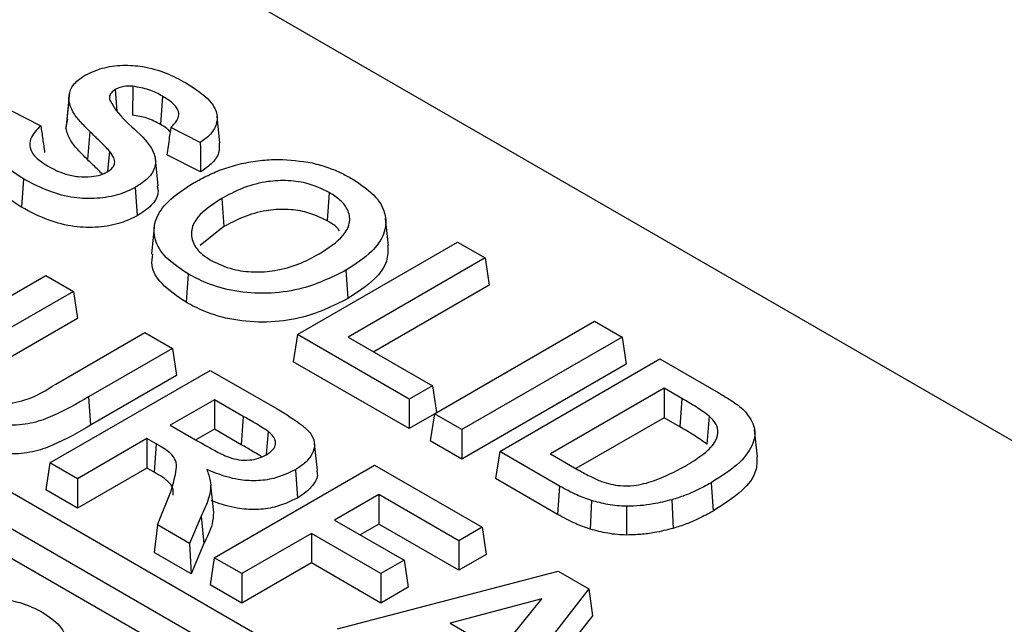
# Model space of a CAD drawing. Header units: inches. Extents: x 0.3 to 33.8, y 0.2 to 21.7.
# Tile 188 of 192: x 30.8162 to 30.8755, y 18.5569 to 18.5934. Entities that reach past the tile are written whole.
import ezdxf

# ---------------------------------------------------------------- set-up
doc = ezdxf.new("R2010")
doc.units = ezdxf.units.IN
doc.header["$MEASUREMENT"] = 0

msp = doc.modelspace()

# ---------------------------------------------------------------- linework, layer by layer
at = {"color": 7, "linetype": 'Continuous', "lineweight": 25}
for p, q in [((30.921955, 18.541453), (30.709823, 18.663915)), ((30.819216, 18.588987), (30.819044, 18.587372)), ((30.821965, 18.58915), (30.822059, 18.587851)), ((30.823028, 18.589346), (30.823001, 18.587613)), ((30.819168, 18.588441), (30.818993, 18.586801)), ((30.824812, 18.588748), (30.824688, 18.587044)), ((30.815706, 18.587869), (30.817479, 18.586973)), ((30.818993, 18.586801), (30.81911, 18.587367)), ((30.828265, 18.585922), (30.828091, 18.58755)), ((30.820434, 18.586619), (30.820284, 18.584934)), ((30.827086, 18.585961), (30.825302, 18.586861)), ((30.821618, 18.585434), (30.821502, 18.584205)), ((30.824552, 18.583347), (30.824378, 18.584972)), ((30.827102, 18.584185), (30.825071, 18.585211)), ((30.816434, 18.583767), (30.81631, 18.582063)), ((30.823161, 18.583247), (30.823284, 18.581542)), ((30.83485, 18.582953), (30.834727, 18.581249)), ((30.82838, 18.582596), (30.828504, 18.580892)), ((30.838421, 18.579763), (30.838246, 18.58139)), ((30.824314, 18.580863), (30.82414, 18.579237)), ((30.828504, 18.580892), (30.827076, 18.579753)), ((30.832934, 18.574388), (30.842586, 18.57996)), ((30.842586, 18.57996), (30.844242, 18.579004)), ((30.844242, 18.579004), (30.835992, 18.574242)), ((30.844242, 18.579004), (30.844489, 18.577371)), ((30.835848, 18.578262), (30.835972, 18.576557)), ((30.812648, 18.574987), (30.817782, 18.577951)), ((30.817782, 18.577951), (30.819439, 18.576995)), ((30.826351, 18.578042), (30.826227, 18.576337)), ((30.819439, 18.576995), (30.81419, 18.573965)), ((30.819439, 18.576995), (30.819686, 18.575362)), ((30.844489, 18.577371), (30.83753, 18.573354)), ((30.864781, 18.536532), (30.796192, 18.576128)), ((30.819686, 18.575362), (30.814314, 18.57226)), ((30.794318, 18.575046), (30.862907, 18.53545)), ((30.841183, 18.569626), (30.850835, 18.575198)), ((30.850835, 18.575198), (30.852491, 18.574242)), ((30.818384, 18.571411), (30.823748, 18.574507)), ((30.823748, 18.574507), (30.825404, 18.573551)), ((30.832934, 18.574388), (30.832686, 18.572755)), ((30.839666, 18.570502), (30.832934, 18.574388)), ((30.835992, 18.574242), (30.841069, 18.571311)), ((30.852491, 18.574242), (30.842839, 18.56867)), ((30.852491, 18.574242), (30.852739, 18.572609)), ((30.825404, 18.573551), (30.82035, 18.570633)), ((30.825404, 18.573551), (30.825651, 18.571918)), ((30.794194, 18.573342), (30.862783, 18.533746)), ((30.845118, 18.567355), (30.85477, 18.572927)), ((30.85477, 18.572927), (30.858277, 18.570902)), ((30.839666, 18.568726), (30.832686, 18.572755)), ((30.852739, 18.572609), (30.842839, 18.566894)), ((30.81803, 18.566664), (30.827682, 18.572236)), ((30.825651, 18.571918), (30.820473, 18.568929)), ((30.827682, 18.572236), (30.831712, 18.569909)), ((30.841069, 18.571311), (30.839666, 18.570502)), ((30.841069, 18.571311), (30.841313, 18.569701)), ((30.855023, 18.571161), (30.848176, 18.567208)), ((30.856089, 18.570546), (30.855023, 18.571161)), ((30.855023, 18.571161), (30.855023, 18.569385)), ((30.82035, 18.570633), (30.820473, 18.568929)), ((30.827936, 18.57047), (30.825277, 18.568935)), ((30.829677, 18.569465), (30.827936, 18.57047)), ((30.827936, 18.57047), (30.827936, 18.568694)), ((30.839666, 18.570502), (30.839666, 18.568726)), ((30.856089, 18.570546), (30.855965, 18.568841)), ((30.829677, 18.569465), (30.829554, 18.56776)), ((30.841179, 18.569599), (30.839666, 18.568726)), ((30.841183, 18.569626), (30.840936, 18.567993)), ((30.842839, 18.56867), (30.841183, 18.569626)), ((30.855023, 18.569385), (30.849714, 18.56632)), ((30.855965, 18.568841), (30.855023, 18.569385)), ((30.857738, 18.569481), (30.857591, 18.567793)), ((30.825277, 18.568935), (30.826934, 18.567979)), ((30.827936, 18.568694), (30.826815, 18.568047)), ((30.829554, 18.56776), (30.827936, 18.568694)), ((30.823874, 18.568126), (30.819686, 18.565708)), ((30.824425, 18.567808), (30.823874, 18.568126)), ((30.823874, 18.568126), (30.823874, 18.56635)), ((30.831176, 18.568561), (30.831061, 18.567182)), ((30.842839, 18.56867), (30.842839, 18.566894)), ((30.860647, 18.567034), (30.860473, 18.568662)), ((30.824425, 18.567808), (30.824301, 18.566104)), ((30.834136, 18.5662), (30.833961, 18.567828)), ((30.842839, 18.566894), (30.840936, 18.567993)), ((30.845118, 18.567355), (30.84487, 18.565722)), ((30.848731, 18.565269), (30.845118, 18.567355)), ((30.848176, 18.567208), (30.849867, 18.566232)), ((30.81803, 18.566664), (30.817782, 18.565031)), ((30.819686, 18.565708), (30.81803, 18.566664)), ((30.823874, 18.56635), (30.819686, 18.563932)), ((30.824301, 18.566104), (30.823874, 18.56635)), ((30.827929, 18.560949), (30.837581, 18.566521)), ((30.837581, 18.566521), (30.844061, 18.562781)), ((30.832812, 18.566251), (30.832935, 18.564547)), ((30.819686, 18.565708), (30.819686, 18.563932)), ((30.827892, 18.563681), (30.827717, 18.565312)), ((30.848608, 18.563564), (30.84487, 18.565722)), ((30.848731, 18.565269), (30.848608, 18.563564)), ((30.85785, 18.565466), (30.857974, 18.563762)), ((30.819686, 18.563932), (30.817782, 18.565031)), ((30.824507, 18.562925), (30.825325, 18.564983)), ((30.837835, 18.564755), (30.835176, 18.56322)), ((30.842658, 18.561971), (30.837835, 18.564755)), ((30.837835, 18.564755), (30.837835, 18.562979)), ((30.850656, 18.564393), (30.850577, 18.56267)), ((30.852766, 18.564053), (30.852763, 18.562319)), ((30.855488, 18.564443), (30.855567, 18.56272)), ((30.82713, 18.563458), (30.826443, 18.561807)), ((30.82713, 18.563458), (30.827299, 18.561799)), ((30.824507, 18.562925), (30.824315, 18.56126)), ((30.826443, 18.561807), (30.824507, 18.562925)), ((30.835176, 18.56322), (30.839365, 18.560803)), ((30.837835, 18.562979), (30.836715, 18.562332)), ((30.842658, 18.560195), (30.837835, 18.562979)), ((30.844061, 18.562781), (30.842658, 18.561971)), ((30.844061, 18.562781), (30.844308, 18.561148)), ((30.833774, 18.562411), (30.829586, 18.559993)), ((30.837962, 18.559993), (30.833774, 18.562411)), ((30.833774, 18.562411), (30.833774, 18.560635)), ((30.826443, 18.561807), (30.82654, 18.559975)), ((30.827299, 18.561799), (30.82654, 18.559975)), ((30.842658, 18.561971), (30.842658, 18.560195)), ((30.82654, 18.559975), (30.824315, 18.56126)), ((30.844308, 18.561148), (30.842658, 18.560195)), ((30.827929, 18.560949), (30.827682, 18.559316)), ((30.829586, 18.559993), (30.827929, 18.560949)), ((30.833774, 18.560635), (30.829586, 18.558217)), ((30.837962, 18.558217), (30.833774, 18.560635)), ((30.839365, 18.560803), (30.837962, 18.559993)), ((30.839365, 18.560803), (30.839612, 18.55917)), ((30.829586, 18.559993), (30.829586, 18.558217)), ((30.835346, 18.556668), (30.848642, 18.560136)), ((30.837962, 18.559993), (30.837962, 18.558217)), ((30.848642, 18.560136), (30.850492, 18.559068)), ((30.829586, 18.558217), (30.827682, 18.559316)), ((30.839612, 18.55917), (30.837962, 18.558217)), ((30.850492, 18.559068), (30.844506, 18.55138)), ((30.850492, 18.559068), (30.850701, 18.557457)), ((30.847651, 18.558483), (30.842141, 18.557002)), ((30.845091, 18.555299), (30.847651, 18.558483)), ((30.850701, 18.557457), (30.844562, 18.549572)), ((30.842141, 18.557002), (30.845091, 18.555299))]:
    msp.add_line(p, q, dxfattribs=at)
for points, knots in [([(30.820175, 18.590029), (30.820494, 18.590177), (30.821148, 18.590482), (30.822391, 18.590653), (30.823755, 18.590553), (30.82506, 18.590172), (30.82582, 18.589768), (30.826191, 18.589571)], [0, 0, 0, 0, 0.179157, 0.367959, 0.544847, 0.777805, 1, 1, 1, 1]), ([(30.819168, 18.588441), (30.819174, 18.588676), (30.819186, 18.589124), (30.819617, 18.58967), (30.820018, 18.589928), (30.820175, 18.590029)], [0, 0, 0, 0, 0.402466, 0.76658, 1, 1, 1, 1]), ([(30.826191, 18.589571), (30.82674, 18.58922), (30.827584, 18.58868), (30.82814, 18.587739), (30.82809, 18.58698), (30.827665, 18.586374), (30.827245, 18.586074), (30.827086, 18.585961)], [0, 0, 0, 0, 0.344295, 0.529802, 0.716358, 0.8925, 1, 1, 1, 1]), ([(30.821965, 18.58915), (30.821877, 18.589089), (30.821687, 18.588958), (30.821604, 18.588739), (30.821615, 18.588604), (30.821619, 18.58856)], [0, 0, 0, 0, 0.368617, 0.790901, 1, 1, 1, 1]), ([(30.823028, 18.589346), (30.822883, 18.589353), (30.822614, 18.589365), (30.822239, 18.589286), (30.822055, 18.589195), (30.821965, 18.58915)], [0, 0, 0, 0, 0.372574, 0.69449, 1, 1, 1, 1]), ([(30.824812, 18.588748), (30.824683, 18.588819), (30.824425, 18.58896), (30.82386, 18.589202), (30.823358, 18.589289), (30.823028, 18.589346)], [0, 0, 0, 0, 0.25514, 0.51072, 1, 1, 1, 1]), ([(30.820434, 18.586619), (30.820234, 18.58682), (30.819853, 18.587203), (30.819364, 18.587804), (30.819234, 18.588227), (30.819168, 18.588441)], [0, 0, 0, 0, 0.3518969, 0.6713235, 1, 1, 1, 1]), ([(30.821619, 18.58856), (30.821742, 18.588334), (30.822376, 18.587172), (30.824305, 18.586023), (30.824434, 18.584513), (30.824012, 18.583795), (30.823442, 18.583428), (30.823161, 18.583247)], [0, 0, 0, 0, 0.120927, 0.623215, 0.749625, 0.876337, 1, 1, 1, 1]), ([(30.825302, 18.586861), (30.825464, 18.587022), (30.825734, 18.587291), (30.825824, 18.587731), (30.825634, 18.588154), (30.825243, 18.588487), (30.82492, 18.588683), (30.824812, 18.588748)], [0, 0, 0, 0, 0.2616363, 0.4380079, 0.6148852, 0.8717444, 1, 1, 1, 1]), ([(30.816434, 18.583767), (30.815888, 18.584119), (30.815016, 18.584683), (30.814438, 18.585682), (30.814505, 18.5866), (30.815041, 18.587336), (30.815545, 18.58774), (30.815706, 18.587869)], [0, 0, 0, 0, 0.305934, 0.489458, 0.673741, 0.89629, 1, 1, 1, 1]), ([(30.824688, 18.587044), (30.824559, 18.587114), (30.8243, 18.587255), (30.823763, 18.587483), (30.823296, 18.587562), (30.823001, 18.587613)], [0, 0, 0, 0, 0.269262, 0.539035, 1, 1, 1, 1]), ([(30.817479, 18.586973), (30.817226, 18.586713), (30.816824, 18.5863), (30.816781, 18.585648), (30.817102, 18.585066), (30.817593, 18.584741), (30.817887, 18.584547)], [0, 0, 0, 0, 0.329182, 0.521817, 0.714358, 1, 1, 1, 1]), ([(30.817479, 18.586973), (30.817517, 18.586704), (30.817594, 18.586165), (30.817671, 18.585627), (30.81771, 18.585357)], [0, 0, 0, 0, 0.5, 1, 1, 1, 1]), ([(30.820284, 18.584934), (30.820084, 18.585135), (30.819696, 18.585525), (30.819195, 18.586141), (30.819061, 18.586579), (30.818993, 18.586801)], [0, 0, 0, 0, 0.343603, 0.667034, 1, 1, 1, 1]), ([(30.821618, 18.585434), (30.821524, 18.585537), (30.821336, 18.585742), (30.821033, 18.586038), (30.820734, 18.586331), (30.820534, 18.586523), (30.820434, 18.586619)], [0, 0, 0, 0, 0.254384, 0.508678, 0.754334, 1, 1, 1, 1]), ([(30.825267, 18.586606), (30.82521, 18.586668), (30.82506, 18.586831), (30.824831, 18.586962), (30.824688, 18.587044)], [0, 0, 0, 0, 0.375674, 1, 1, 1, 1]), ([(30.825302, 18.586861), (30.825274, 18.586661), (30.825222, 18.586286), (30.825145, 18.585735), (30.825096, 18.585386), (30.825071, 18.585211)], [0, 0, 0, 0, 0.364016, 0.682008, 1, 1, 1, 1]), ([(30.827086, 18.585961), (30.827088, 18.585665), (30.827094, 18.585073), (30.827099, 18.584481), (30.827102, 18.584185)], [0, 0, 0, 0, 0.5, 1, 1, 1, 1]), ([(30.828216, 18.585923), (30.828229, 18.585728), (30.82826, 18.585282), (30.827808, 18.584674), (30.827316, 18.584334), (30.827102, 18.584185)], [0, 0, 0, 0, 0.303917, 0.696288, 1, 1, 1, 1]), ([(30.821484, 18.584191), (30.821603, 18.584272), (30.821821, 18.584422), (30.821959, 18.584723), (30.821895, 18.58507), (30.821718, 18.585303), (30.821618, 18.585434)], [0, 0, 0, 0, 0.23482, 0.433023, 0.679207, 1, 1, 1, 1]), ([(30.821179, 18.584058), (30.821177, 18.58406), (30.82108, 18.584164), (30.820874, 18.58436), (30.82058, 18.58465), (30.820383, 18.584839), (30.820284, 18.584934)], [0, 0, 0, 0, 0.006648, 0.348681, 0.674334, 1, 1, 1, 1]), ([(30.829557, 18.584689), (30.829932, 18.584759), (30.830657, 18.584896), (30.832114, 18.584986), (30.833144, 18.584833), (30.833814, 18.584734)], [0, 0, 0, 0, 0.272029, 0.526906, 1, 1, 1, 1]), ([(30.833814, 18.584734), (30.834159, 18.58464), (30.834776, 18.584473), (30.835571, 18.584136), (30.836008, 18.583897), (30.836228, 18.583777)], [0, 0, 0, 0, 0.3876899, 0.691809, 1, 1, 1, 1]), ([(30.81631, 18.582063), (30.815773, 18.582414), (30.814899, 18.582986), (30.814288, 18.583907), (30.814358, 18.584391), (30.814386, 18.584582)], [0, 0, 0, 0, 0.491774, 0.800294, 1, 1, 1, 1]), ([(30.817887, 18.584547), (30.818231, 18.584367), (30.818773, 18.584083), (30.819722, 18.583885), (30.820463, 18.583879), (30.821079, 18.583991), (30.821358, 18.584128), (30.821484, 18.584191)], [0, 0, 0, 0, 0.339271, 0.535046, 0.731336, 0.877741, 1, 1, 1, 1]), ([(30.826659, 18.583515), (30.826951, 18.583674), (30.827524, 18.583988), (30.828483, 18.5844), (30.829197, 18.584592), (30.829557, 18.584689)], [0, 0, 0, 0, 0.338442, 0.665614, 1, 1, 1, 1]), ([(30.823161, 18.583247), (30.822847, 18.583096), (30.822178, 18.582776), (30.820871, 18.582551), (30.819389, 18.582601), (30.817836, 18.583024), (30.816937, 18.583501), (30.816434, 18.583767)], [0, 0, 0, 0, 0.1594029, 0.3394374, 0.5211608, 0.7323564, 1, 1, 1, 1]), ([(30.83485, 18.582953), (30.834406, 18.583167), (30.833637, 18.583535), (30.832227, 18.583703), (30.83086, 18.583608), (30.829533, 18.58321), (30.828763, 18.5828), (30.82838, 18.582596)], [0, 0, 0, 0, 0.232657, 0.402179, 0.571567, 0.787521, 1, 1, 1, 1]), ([(30.836228, 18.583777), (30.836764, 18.583419), (30.837729, 18.582774), (30.838329, 18.581572), (30.838224, 18.58043), (30.837405, 18.579265), (30.836409, 18.578623), (30.835848, 18.578262)], [0, 0, 0, 0, 0.225309, 0.406234, 0.587209, 0.767616, 1, 1, 1, 1]), ([(30.824495, 18.583345), (30.824522, 18.583202), (30.824598, 18.5828), (30.824191, 18.582139), (30.82359, 18.581743), (30.823284, 18.581542)], [0, 0, 0, 0, 0.213911, 0.600953, 1, 1, 1, 1]), ([(30.826351, 18.578042), (30.825816, 18.578399), (30.824853, 18.57904), (30.824233, 18.580233), (30.824333, 18.581366), (30.825124, 18.582523), (30.826107, 18.583158), (30.826659, 18.583515)], [0, 0, 0, 0, 0.226999, 0.407972, 0.589025, 0.769301, 1, 1, 1, 1]), ([(30.83424, 18.579245), (30.834788, 18.579599), (30.835628, 18.580139), (30.836137, 18.581082), (30.836063, 18.581833), (30.835586, 18.582479), (30.835079, 18.582806), (30.83485, 18.582953)], [0, 0, 0, 0, 0.333558, 0.510686, 0.68851, 0.859236, 1, 1, 1, 1]), ([(30.82838, 18.582596), (30.827834, 18.582241), (30.826983, 18.581686), (30.82649, 18.580709), (30.826589, 18.579914), (30.827079, 18.579278), (30.827564, 18.578971), (30.827749, 18.578854)], [0, 0, 0, 0, 0.332447, 0.518758, 0.705503, 0.88774, 1, 1, 1, 1]), ([(30.823284, 18.581542), (30.822972, 18.581391), (30.822291, 18.581061), (30.820946, 18.58082), (30.819408, 18.580858), (30.817779, 18.581287), (30.816842, 18.581782), (30.81631, 18.582063)], [0, 0, 0, 0, 0.153744, 0.335395, 0.519287, 0.727396, 1, 1, 1, 1]), ([(30.834727, 18.581249), (30.834304, 18.581452), (30.833574, 18.581804), (30.832232, 18.581967), (30.830925, 18.581879), (30.829637, 18.581495), (30.828884, 18.581094), (30.828504, 18.580892)], [0, 0, 0, 0, 0.2298608, 0.3978292, 0.5656635, 0.7803435, 1, 1, 1, 1]), ([(30.835462, 18.580647), (30.835419, 18.580709), (30.835259, 18.580939), (30.834952, 18.581118), (30.834727, 18.581249)], [0, 0, 0, 0, 0.266673, 1, 1, 1, 1]), ([(30.83837, 18.579764), (30.838381, 18.579446), (30.838406, 18.578739), (30.837567, 18.577598), (30.836547, 18.576933), (30.835972, 18.576557)], [0, 0, 0, 0, 0.2627325, 0.5838068, 1, 1, 1, 1]), ([(30.826227, 18.576337), (30.825699, 18.576693), (30.824738, 18.577342), (30.824089, 18.5784), (30.824187, 18.57901), (30.824223, 18.579235)], [0, 0, 0, 0, 0.43404, 0.790982, 1, 1, 1, 1]), ([(30.827749, 18.578854), (30.828165, 18.578655), (30.828913, 18.578297), (30.830306, 18.57813), (30.831701, 18.578218), (30.833063, 18.578618), (30.833848, 18.579037), (30.83424, 18.579245)], [0, 0, 0, 0, 0.217331, 0.390761, 0.563884, 0.782534, 1, 1, 1, 1]), ([(30.835848, 18.578262), (30.83496, 18.577822), (30.833568, 18.577132), (30.83111, 18.576818), (30.829145, 18.576955), (30.827526, 18.577419), (30.826701, 18.577856), (30.826351, 18.578042)], [0, 0, 0, 0, 0.321895, 0.504385, 0.68698, 0.866974, 1, 1, 1, 1]), ([(30.835972, 18.576557), (30.835059, 18.576106), (30.833626, 18.575398), (30.831095, 18.575082), (30.829073, 18.575227), (30.827419, 18.575705), (30.826579, 18.576151), (30.826227, 18.576337)], [0, 0, 0, 0, 0.322251, 0.505547, 0.688946, 0.86962, 1, 1, 1, 1]), ([(30.813276, 18.570881), (30.813586, 18.570717), (30.814091, 18.57045), (30.814993, 18.570261), (30.815799, 18.570256), (30.817066, 18.570576), (30.817813, 18.57105), (30.818384, 18.571411)], [0, 0, 0, 0, 0.20432, 0.333417, 0.462633, 0.590122, 1, 1, 1, 1]), ([(30.82035, 18.570633), (30.819657, 18.570233), (30.818646, 18.569647), (30.817055, 18.569036), (30.815743, 18.568887), (30.814453, 18.56902), (30.813141, 18.569385), (30.812372, 18.5698), (30.811932, 18.570038)], [0, 0, 0, 0, 0.294748, 0.4306, 0.568136, 0.684744, 0.819581, 1, 1, 1, 1]), ([(30.857738, 18.569481), (30.857484, 18.569667), (30.857101, 18.569948), (30.856526, 18.57029), (30.856235, 18.57046), (30.856089, 18.570546)], [0, 0, 0, 0, 0.4974938, 0.7487072, 1, 1, 1, 1]), ([(30.858277, 18.570902), (30.858578, 18.570722), (30.859032, 18.570451), (30.859587, 18.57006), (30.859817, 18.569843), (30.859932, 18.569735)], [0, 0, 0, 0, 0.496504, 0.747292, 1, 1, 1, 1]), ([(30.831712, 18.569909), (30.832248, 18.569591), (30.83305, 18.569113), (30.833835, 18.568377), (30.834018, 18.567776), (30.833857, 18.567188), (30.833449, 18.566659), (30.833005, 18.566375), (30.832812, 18.566251)], [0, 0, 0, 0, 0.312097, 0.468159, 0.600181, 0.731865, 0.883021, 1, 1, 1, 1]), ([(30.831176, 18.568561), (30.831043, 18.568649), (30.830778, 18.568823), (30.830271, 18.56912), (30.829903, 18.569334), (30.829677, 18.569465)], [0, 0, 0, 0, 0.278297, 0.556183, 1, 1, 1, 1]), ([(30.856285, 18.566475), (30.856637, 18.566686), (30.857343, 18.567109), (30.858064, 18.567784), (30.858329, 18.568458), (30.858194, 18.569021), (30.857882, 18.569335), (30.857738, 18.569481)], [0, 0, 0, 0, 0.256721, 0.515632, 0.684188, 0.853875, 1, 1, 1, 1]), ([(30.859932, 18.569735), (30.86015, 18.569429), (30.860579, 18.568824), (30.860427, 18.567746), (30.859592, 18.566559), (30.858481, 18.565862), (30.85785, 18.565466)], [0, 0, 0, 0, 0.205842, 0.406841, 0.663765, 1, 1, 1, 1]), ([(30.820473, 18.568929), (30.819746, 18.568505), (30.818694, 18.567891), (30.817011, 18.567283), (30.815656, 18.567153), (30.814319, 18.567304), (30.813, 18.567688), (30.81223, 18.568105), (30.811807, 18.568334)], [0, 0, 0, 0, 0.302053, 0.437168, 0.573717, 0.692128, 0.831211, 1, 1, 1, 1]), ([(30.857591, 18.567793), (30.85734, 18.567976), (30.856962, 18.568252), (30.856395, 18.568589), (30.856109, 18.568757), (30.855965, 18.568841)], [0, 0, 0, 0, 0.497513, 0.748719, 1, 1, 1, 1]), ([(30.831068, 18.567157), (30.831222, 18.567261), (30.831495, 18.567445), (30.831639, 18.567786), (30.831594, 18.568104), (30.831405, 18.568363), (30.831239, 18.568507), (30.831176, 18.568561)], [0, 0, 0, 0, 0.262987, 0.463149, 0.663087, 0.873552, 1, 1, 1, 1]), ([(30.825325, 18.564983), (30.825433, 18.565359), (30.825595, 18.565925), (30.825689, 18.566654), (30.825392, 18.567204), (30.824874, 18.567544), (30.824516, 18.567754), (30.824425, 18.567808)], [0, 0, 0, 0, 0.374267, 0.564695, 0.709898, 0.926003, 1, 1, 1, 1]), ([(30.826934, 18.567979), (30.827245, 18.567803), (30.827815, 18.567482), (30.828553, 18.567083), (30.829248, 18.566856), (30.829877, 18.566806), (30.830464, 18.566887), (30.830836, 18.567034), (30.83102, 18.567132), (30.831068, 18.567157)], [0, 0, 0, 0, 0.261498, 0.47871, 0.606048, 0.734139, 0.849747, 0.960853, 1, 1, 1, 1]), ([(30.830784, 18.56703), (30.830733, 18.567062), (30.830549, 18.567182), (30.830134, 18.567422), (30.829773, 18.567632), (30.829554, 18.56776)], [0, 0, 0, 0, 0.128617, 0.469985, 1, 1, 1, 1]), ([(30.860617, 18.567035), (30.860617, 18.566746), (30.860616, 18.566033), (30.85971, 18.564861), (30.858596, 18.564156), (30.857974, 18.563762)], [0, 0, 0, 0, 0.231376, 0.571267, 1, 1, 1, 1]), ([(30.851261, 18.565541), (30.851626, 18.565434), (30.852238, 18.565255), (30.853367, 18.565287), (30.854774, 18.565654), (30.855685, 18.566149), (30.856285, 18.566475)], [0, 0, 0, 0, 0.209496, 0.351214, 0.572903, 1, 1, 1, 1]), ([(30.825441, 18.56471), (30.825456, 18.564825), (30.825489, 18.565079), (30.825175, 18.565602), (30.824652, 18.565902), (30.824301, 18.566104)], [0, 0, 0, 0, 0.21489, 0.472808, 1, 1, 1, 1]), ([(30.82747, 18.566271), (30.827558, 18.566044), (30.827779, 18.565472), (30.827637, 18.564506), (30.827302, 18.563813), (30.82713, 18.563458)], [0, 0, 0, 0, 0.243394, 0.612846, 1, 1, 1, 1]), ([(30.832812, 18.566251), (30.8324, 18.566052), (30.831707, 18.565715), (30.830448, 18.565552), (30.829227, 18.565639), (30.828252, 18.565944), (30.827665, 18.566189), (30.82747, 18.566271)], [0, 0, 0, 0, 0.2673093, 0.4502289, 0.6336059, 0.8781139, 1, 1, 1, 1]), ([(30.83409, 18.566196), (30.834108, 18.566135), (30.834197, 18.565832), (30.833875, 18.565287), (30.833383, 18.564814), (30.833014, 18.564594), (30.832935, 18.564547)], [0, 0, 0, 0, 0.100286, 0.499901, 0.893718, 1, 1, 1, 1]), ([(30.849867, 18.566232), (30.849987, 18.566164), (30.850228, 18.566029), (30.850675, 18.565786), (30.851036, 18.565635), (30.851261, 18.565541)], [0, 0, 0, 0, 0.2740226, 0.548078, 1, 1, 1, 1]), ([(30.850656, 18.564393), (30.850354, 18.5645), (30.849853, 18.564678), (30.849233, 18.564988), (30.848899, 18.565175), (30.848731, 18.565269)], [0, 0, 0, 0, 0.432458, 0.715737, 1, 1, 1, 1]), ([(30.85785, 18.565466), (30.857559, 18.565307), (30.857056, 18.565031), (30.856264, 18.564686), (30.855748, 18.564525), (30.855488, 18.564443)], [0, 0, 0, 0, 0.406538, 0.701546, 1, 1, 1, 1]), ([(30.832935, 18.564547), (30.8325, 18.564336), (30.831768, 18.563983), (30.830439, 18.563816), (30.829162, 18.563911), (30.828285, 18.564182), (30.827802, 18.564379), (30.82773, 18.564408)], [0, 0, 0, 0, 0.291989, 0.490915, 0.690286, 0.953845, 1, 1, 1, 1]), ([(30.852766, 18.564053), (30.852574, 18.56406), (30.85219, 18.564073), (30.851471, 18.564176), (30.850976, 18.564308), (30.850656, 18.564393)], [0, 0, 0, 0, 0.261019, 0.522605, 1, 1, 1, 1]), ([(30.855488, 18.564443), (30.855119, 18.56435), (30.854505, 18.564194), (30.85358, 18.564072), (30.85304, 18.56406), (30.852766, 18.564053)], [0, 0, 0, 0, 0.426997, 0.710361, 1, 1, 1, 1]), ([(30.827885, 18.563681), (30.827865, 18.563447), (30.827809, 18.562807), (30.827497, 18.562191), (30.827299, 18.561799)], [0, 0, 0, 0, 0.365098, 1, 1, 1, 1]), ([(30.850577, 18.56267), (30.850273, 18.562777), (30.849764, 18.562956), (30.849128, 18.563273), (30.848782, 18.563467), (30.848608, 18.563564)], [0, 0, 0, 0, 0.424348, 0.711655, 1, 1, 1, 1]), ([(30.857974, 18.563762), (30.857683, 18.563602), (30.857173, 18.563323), (30.856367, 18.562971), (30.855835, 18.562804), (30.855567, 18.56272)], [0, 0, 0, 0, 0.398981, 0.69772, 1, 1, 1, 1]), ([(30.852763, 18.562319), (30.852571, 18.562326), (30.852186, 18.562338), (30.851441, 18.562441), (30.850921, 18.562579), (30.850577, 18.56267)], [0, 0, 0, 0, 0.252103, 0.504754, 1, 1, 1, 1]), ([(30.855567, 18.56272), (30.855198, 18.562626), (30.854571, 18.562467), (30.853619, 18.562339), (30.85305, 18.562326), (30.852763, 18.562319)], [0, 0, 0, 0, 0.414484, 0.703929, 1, 1, 1, 1]), ([(30.811772, 18.557833), (30.812255, 18.558029), (30.813049, 18.558351), (30.814386, 18.558527), (30.815544, 18.558428), (30.816647, 18.558141), (30.817256, 18.557826), (30.817567, 18.557665)], [0, 0, 0, 0, 0.271716, 0.446718, 0.622091, 0.806985, 1, 1, 1, 1]), ([(30.817567, 18.557665), (30.817955, 18.55741), (30.818614, 18.556978), (30.819014, 18.556187), (30.818956, 18.555474), (30.818525, 18.554893), (30.818083, 18.554609), (30.817912, 18.5545)], [0, 0, 0, 0, 0.283085, 0.480774, 0.678358, 0.876064, 1, 1, 1, 1])]:
    msp.add_open_spline(points, degree=3, knots=knots, dxfattribs=at)

doc.saveas('drawing.dxf')
